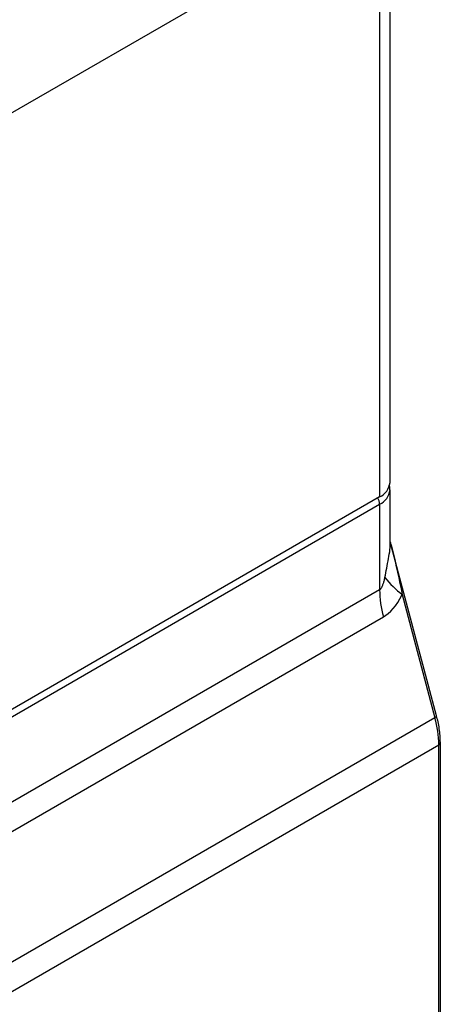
# Model space of a CAD drawing. Header units: millimetres. Extents: x 0 to 559, y 0 to 432.
# Tile 19 of 23: x 497 to 521, y 269 to 324. Entities that reach past the tile are written whole.
import ezdxf

# ---------------------------------------------------------------- set-up
doc = ezdxf.new("R2010")
doc.units = ezdxf.units.MM

msp = doc.modelspace()

# ---------------------------------------------------------------- linework, layer by layer
for p, q in [((517.904, 298.352), (517.904, 331.422)), ((517.318, 330.605), (517.318, 297.535)), ((496.459, 318.971), (512.722, 328.36)), ((517.904, 295.086), (517.904, 297.943)), ((517.318, 297.535), (491.862, 282.84)), ((491.862, 282.432), (517.318, 297.127)), ((517.318, 297.127), (517.318, 292.329)), ((517.913, 295.037), (517.904, 295.084)), ((520.519, 285.256), (517.917, 295.013)), ((517.318, 292.329), (491.862, 277.634)), ((518.585, 292.059), (520.429, 285.148)), ((492.076, 276.114), (517.532, 290.81)), ((520.429, 285.148), (492.569, 269.065)), ((492.782, 267.545), (520.642, 283.628)), ((520.642, 196.57), (520.642, 283.628)), ((520.73, 196.693), (520.73, 283.751))]:
    msp.add_line(p, q)
at = {"flags": 128}
msp.add_lwpolyline([(520.429, 285.148), (520.466, 285.172), (520.495, 285.197), (520.513, 285.221), (520.52, 285.244), (520.519, 285.256)], dxfattribs=at)
for centre, radius, start, end in [((516.903, 298.451), 1.006, 294.3747, 354.3052), ((516.901, 298.046), 1.009, 294.421, 353.7757), ((516.578, 297.097), 0.741, 2.3427, 30.7588), ((521.675, 296.125), 5.106, 217.4246, 232.773), ((523.262, 292.388), 5.944, 180.5722, 195.4036), ((514.698, 283.569), 5.944, 0.5722, 15.4036), ((520.586, 283.761), 0.144, 292.7377, 355.9573)]:
    msp.add_arc(centre, radius, start, end)
for points, knots in [([(517.888, 297.935), (517.895, 297.982), (517.908, 298.075), (517.872, 298.16), (517.854, 298.202)], [0, 0, 0, 0, 0.514846, 1, 1, 1, 1]), ([(517.619, 293.022), (517.685, 293.37), (517.81, 294.035), (517.946, 294.751), (517.903, 295.081), (517.902, 295.085)], [0, 0, 0, 0, 0.518994, 0.993147, 1, 1, 1, 1]), ([(517.916, 295.013), (517.931, 294.958), (517.973, 294.805), (518.223, 293.822), (518.414, 292.891), (518.585, 292.059)], [0, 0, 0, 0, 0.055895, 0.156365, 1, 1, 1, 1]), ([(517.318, 292.329), (517.329, 292.336), (517.35, 292.35), (517.381, 292.382), (517.411, 292.421), (517.44, 292.468), (517.468, 292.524), (517.496, 292.587), (517.522, 292.658), (517.548, 292.738), (517.573, 292.825), (517.597, 292.921), (517.612, 292.987), (517.619, 293.022)], [0, 0, 0, 0, 0.0564292, 0.1154154, 0.1791635, 0.2494316, 0.3275386, 0.4144473, 0.5108573, 0.6172808, 0.7340985, 0.8615979, 1, 1, 1, 1]), ([(520.73, 283.751), (520.726, 283.881), (520.717, 284.258), (520.641, 284.767), (520.547, 285.145), (520.519, 285.256)], [0, 0, 0, 0, 0.2712002, 0.7839901, 1, 1, 1, 1])]:
    msp.add_open_spline(points, degree=3, knots=knots)
msp.add_open_spline([(517.532, 290.81), (517.899, 291.021), (518.263, 291.408), (518.585, 292.059)], degree=3)

doc.saveas('drawing.dxf')
